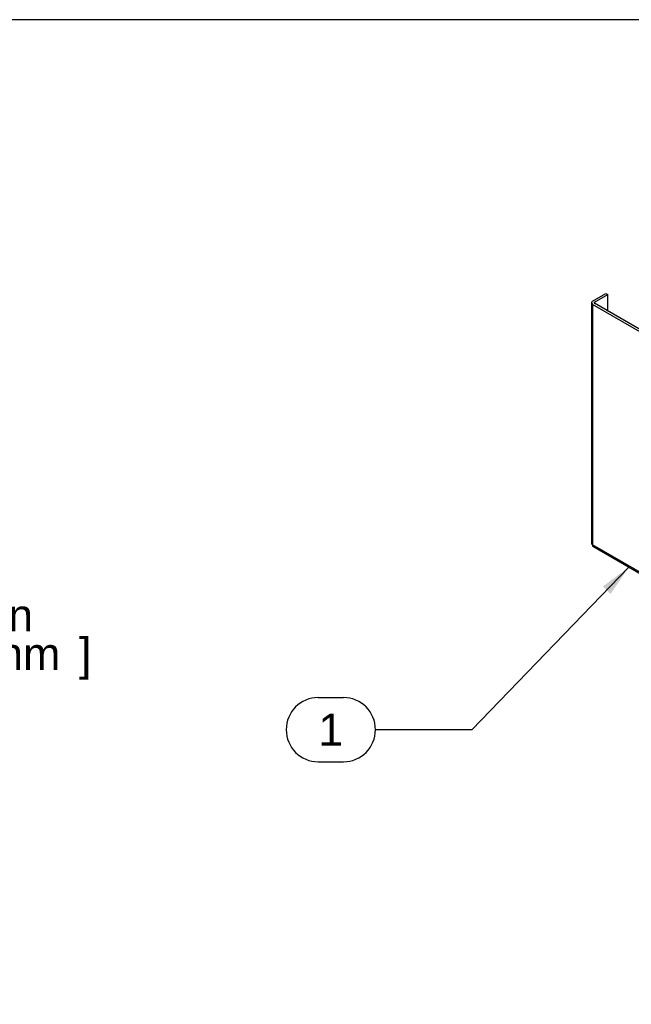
# Model space of a CAD drawing. Header units: inches. Extents: x 0 to 80.1, y 0 to 59.8.
# Tile 13 of 17: x 40.7 to 54, y 38.3 to 59.8. Entities that reach past the tile are written whole.
import ezdxf
from ezdxf.enums import TextEntityAlignment as Align

# ---------------------------------------------------------------- set-up
doc = ezdxf.new("R2010")
doc.units = ezdxf.units.IN
doc.header["$MEASUREMENT"] = 0
doc.layers.add('COM57178-13', color=7, linetype='Continuous')
doc.layers.add('Default', color=7, linetype='Continuous')
doc.styles.add('SEACAD_Arial', font='arial.ttf')
doc.dimstyles.new('WEB', dxfattribs={"dimtxt": 0.7, "dimasz": 0.7, "dimexe": 0.35, "dimexo": 0.35, "dimgap": 0.35, "dimtad": 0, "dimtih": 1, "dimtoh": 1, "dimzin": 4, "dimdsep": 46, "dimtxsty": 'SEACAD_Arial', "dimblk1": '_SE_FILLED', "dimblk2": '_SE_FILLED', "dimsah": 1, "dimcen": 0.35, "dimadec": 0, "dimazin": 0, "dimtfac": 1, "dimtofl": 0, "dimtmove": 0, "dimatfit": 3, "dimfxl": 1, "dimtolj": 1, "dimtzin": 4, "dimarcsym": 0})

# ---------------------------------------------------------------- blocks, each defined once
blk = doc.blocks.new('SEANNOT_GROUP1')
at = {"layer": 'Default', "linetype": 'Continuous'}
blk.add_hatch(color=7, dxfattribs=at).paths.add_polyline_path([(53.539, 47.269), (53.942, 47.853), (53.372, 47.432)])
at = {"layer": 'Default', "color": 7, "linetype": 'Continuous'}
for p, q in [((47.165, 45.011), (47.713, 45.011)), ((50.513, 44.311), (48.413, 44.311)), ((47.165, 43.611), (47.713, 43.611))]:
    blk.add_line(p, q, dxfattribs=at)
blk.add_lwpolyline([(50.513, 44.311), (53.942, 47.853)], dxfattribs=at)
for centre, start, end in [((47.165, 44.311), 90, 270), ((47.713, 44.311), 270, 90)]:
    blk.add_arc(centre, 0.7, start, end, dxfattribs=at)
at = {"layer": 'Default', "color": 7, "linetype": 'Continuous', "style": 'SEACAD_Arial'}
blk.add_text('1', height=0.7, dxfattribs=at).set_placement((47.165, 44.661), align=Align.TOP_LEFT)
blk = doc.blocks.new('SE6')
at = {"layer": 'COM57178-13', "color": 7, "linetype": 'Continuous'}
for p, q in [((53.147, 53.649), (53.44, 53.818)), ((53.187, 53.626), (53.48, 53.795)), ((53.44, 53.818), (53.48, 53.795)), ((53.48, 53.433), (53.48, 53.795)), ((53.122, 53.614), (53.122, 48.365)), ((70.416, 43.609), (53.147, 53.579)), ((53.147, 53.579), (53.147, 48.342)), ((53.187, 53.602), (53.187, 53.626)), ((70.456, 43.632), (53.187, 53.602)), ((70.416, 38.372), (53.147, 48.342)), ((53.155, 48.308), (70.444, 38.326))]:
    blk.add_line(p, q, dxfattribs=at)
for major_axis in [(0.086, 0), (0.029, 0)]:
    blk.add_ellipse((53.208, 53.614), major_axis=major_axis, ratio=0.57735, start_param=2.356194, end_param=3.926991, dxfattribs=at)
for points, knots in [([(53.122, 48.365), (53.122, 48.361), (53.124, 48.356), (53.133, 48.348), (53.139, 48.344), (53.147, 48.342)], [0.5, 0.5, 0.5, 0.5, 0.75, 0.75, 1, 1, 1, 1]), ([(53.147, 48.342), (53.145, 48.334), (53.145, 48.326), (53.148, 48.315), (53.151, 48.311), (53.155, 48.308)], [0, 0, 0, 0, 0.25, 0.25, 0.5, 0.5, 0.5, 0.5])]:
    blk.add_open_spline(points, degree=3, knots=knots, dxfattribs=at)
blk = doc.blocks.new('DMBLK20')
at = {"layer": 'Default', "linetype": 'Continuous', "transparency": 16777216}
for points in [[(35.7, 49.815), (35.467, 49.815), (35.583, 49.115)], [(35.7, 47.646), (35.583, 48.346), (35.467, 47.646)]]:
    blk.add_hatch(color=7, dxfattribs=at).paths.add_polyline_path(points)
at = {"layer": 'Default', "color": 7, "linetype": 'Continuous', "transparency": 16777216}
for p, q in [((35.583, 50.515), (35.583, 49.115)), ((32.889, 49.115), (35.933, 49.115)), ((34.1, 48.346), (35.933, 48.346)), ((35.583, 48.346), (35.583, 46.384)), ((35.583, 46.384), (37.683, 46.384))]:
    blk.add_line(p, q, dxfattribs=at)
at = {"layer": 'Default', "color": 7, "linetype": 'Continuous', "transparency": 16777216, "style": 'SEACAD_Arial'}
for s, p in [('.77 in', (38.552, 47.154)), ('[', (37.928, 46.314)), (']', (41.946, 46.314)), ('20 mm', (38.552, 46.314))]:
    blk.add_text(s, height=0.7, dxfattribs=at).set_placement(p, align=Align.TOP_LEFT)
blk = doc.blocks.new('_SE_FILLED')
at = {"color": 0}
blk.add_line((0, 0), (-1, 0), dxfattribs=at)
blk.add_solid([(0, 0), (-1, -0.1665), (-1, 0.1665), (0, 0)], dxfattribs=at)

msp = doc.modelspace()

# ---------------------------------------------------------------- linework, layer by layer
at = {"layer": 'Default', "color": 7, "linetype": 'Continuous'}
msp.add_line((80, 59.783), (0, 59.783), dxfattribs=at)

# ---------------------------------------------------------------- block references
at = {"layer": 'Default'}
for name in ['SE6', 'SEANNOT_GROUP1']:
    msp.add_blockref(name, (0, 0), dxfattribs=at)

# ---------------------------------------------------------------- dimensions: what is measured, and where the dimension line sits
at = {"layer": 'Default', "color": 7, "linetype": 'Continuous'}
dim = msp.add_linear_dim(base=(35.583, 48.346), p1=(32.539, 49.115), p2=(33.75, 48.346), angle=90, text='\\A1;<>', dimstyle='WEB', override={"dimpost": '\\X'}, dxfattribs=at)
dim.commit()
dim.dimension.update_dxf_attribs({"geometry": 'DMBLK20', "text_midpoint": (37.683, 46.384), "dimtype": 160})

doc.saveas('drawing.dxf')
